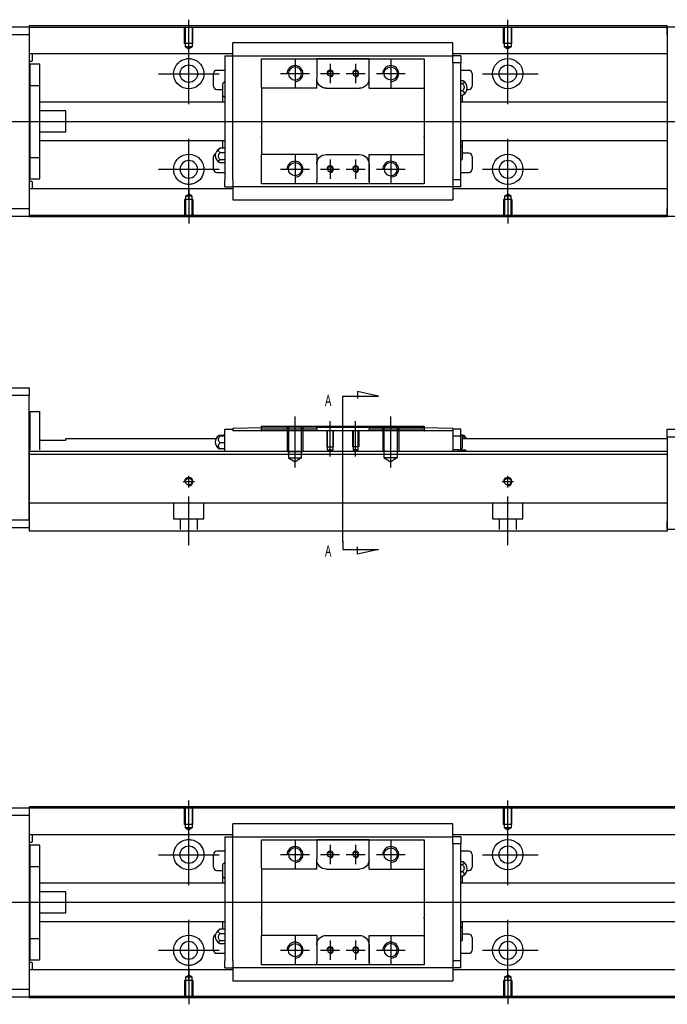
# Model space of a CAD drawing. Header units: millimetres. Extents: x -227 to 3135, y -1502 to 860.
# Tile 10 of 14: x -61 to 142, y -619 to -310. Entities that reach past the tile are written whole.
import ezdxf
from ezdxf.lldxf.tags import DXFTag

# ---------------------------------------------------------------- set-up
doc = ezdxf.new("R2010")
doc.units = ezdxf.units.MM
doc.layers.get('0').update_dxf_attribs({"linetype": 'CONTINUOUS'})
doc.layers.add('2', color=7, linetype='CONTINUOUS', true_color=0xffffff)
doc.styles.add('CHN', font='msjhbd.ttf')
tags = doc.linetypes.add('DASHED', pattern=[25.72, 12.86, -12.86]).pattern_tags.tags
tags[6:7] = [DXFTag(74, 4), DXFTag(75, 0), DXFTag(340, '0'), DXFTag(46, 0.0), DXFTag(50, 0.0), DXFTag(44, 0.0), DXFTag(45, 0.0)]
tags[4:5] = [DXFTag(74, 4), DXFTag(75, 0), DXFTag(340, '0'), DXFTag(46, 0.0), DXFTag(50, 0.0), DXFTag(44, 0.0), DXFTag(45, 0.0)]

msp = doc.modelspace()

# ---------------------------------------------------------------- linework, layer by layer
at = {"linetype": 'Continuous'}
for p, q in [((24.28, -311.78), (-57.86, -311.78)), ((-57.86, -311.78), (-57.86, -312.08)), ((142.14, -311.78), (24.28, -311.78)), ((142.14, -311.78), (142.14, -312.08)), ((-116.86, -312.08), (-57.86, -312.08)), ((-57.86, -314.58), (-116.86, -314.58)), ((-57.86, -312.08), (-57.86, -314.58)), ((24.15, -312.28), (-57.86, -312.28)), ((-57.86, -314.58), (-57.86, -369.08)), ((142.14, -312.28), (24.15, -312.28)), ((142.14, -314.58), (142.14, -312.08)), ((142.14, -312.08), (153.14, -312.08)), ((142.14, -314.58), (142.14, -369.08)), ((5.94, -317.3), (5.94, -317.17)), ((5.94, -317.17), (5.94, -317.17)), ((74.94, -317.17), (5.94, -317.17)), ((5.94, -320.88), (5.94, -317.3)), ((74.94, -317.17), (74.94, -317.12)), ((74.94, -317.3), (74.94, -317.17)), ((74.94, -320.88), (74.94, -317.3)), ((5.94, -320.61), (-57.86, -320.61)), ((-56.86, -322.69), (-56.86, -320.61)), ((3.44, -321.21), (3.44, -323.41)), ((3.44, -321.21), (5.94, -321.21)), ((5.94, -321.21), (5.94, -320.88)), ((5.94, -322.21), (5.94, -321.21)), ((5.94, -321.21), (74.94, -321.21)), ((142.14, -320.61), (74.94, -320.61)), ((74.94, -321.21), (74.94, -320.88)), ((77.44, -321.21), (74.94, -321.21)), ((74.94, -322.21), (74.94, -321.21)), ((77.44, -321.21), (77.44, -323.41)), ((-57.86, -322.89), (-57.06, -322.89)), ((-54.56, -323.83), (-57.56, -323.83)), ((-54.56, -323.83), (-57.56, -323.83)), ((-57.56, -330.52), (-57.56, -323.83)), ((-57.56, -330.52), (-57.56, -323.83)), ((-54.56, -330.52), (-54.56, -323.83)), ((-54.56, -330.52), (-54.56, -323.83)), ((3.44, -323.41), (3.44, -360.15)), ((5.94, -323.41), (5.94, -322.21)), ((5.94, -323.89), (5.94, -323.41)), ((5.94, -323.89), (5.94, -323.45)), ((5.94, -359.67), (5.94, -323.89)), ((14.94, -323.21), (14.94, -322.21)), ((14.94, -331.08), (14.94, -323.21)), ((32.24, -322.21), (32.24, -322.91)), ((48.64, -322.21), (32.24, -322.21)), ((32.24, -322.91), (32.24, -328.38)), ((32.33, -322.21), (48.55, -322.21)), ((48.64, -322.91), (48.64, -322.21)), ((48.64, -331.38), (48.64, -322.91)), ((48.64, -328.38), (48.64, -322.91)), ((65.94, -322.21), (65.94, -323.21)), ((65.94, -323.21), (65.94, -331.08)), ((74.94, -323.41), (74.94, -322.21)), ((77.44, -323.41), (74.94, -323.41)), ((74.94, -323.41), (74.94, -323.89)), ((74.94, -323.45), (74.94, -323.89)), ((74.94, -323.89), (74.94, -359.67)), ((77.44, -360.15), (77.44, -323.41)), ((-0.06, -330.78), (-0.06, -326.78)), ((3.44, -325.78), (0.94, -325.78)), ((79.94, -325.78), (77.44, -325.78)), ((80.94, -326.78), (80.94, -330.78)), ((-57.56, -353.14), (-57.56, -330.52)), ((-57.56, -330.52), (-54.56, -330.52)), ((-57.56, -353.14), (-57.56, -330.52)), ((-54.56, -353.14), (-54.56, -330.52)), ((-54.56, -353.14), (-54.56, -330.52)), ((2.79, -333.7), (2.79, -329.85)), ((32.24, -331.38), (32.24, -328.38)), ((77.44, -328.98), (77.9, -328.98)), ((77.44, -329.93), (77.9, -329.93)), ((-57.56, -331.08), (-57.86, -331.08)), ((-57.56, -331.08), (-57.86, -331.08)), ((0.94, -331.78), (2.79, -331.78)), ((14.94, -331.08), (14.94, -336.78)), ((35.24, -331.38), (45.64, -331.38)), ((48.64, -331.38), (65.94, -331.38)), ((65.94, -331.08), (65.94, -336.78)), ((77.9, -332.22), (77.44, -332.22)), ((77.44, -333.58), (77.9, -333.58)), ((77.79, -333.58), (77.79, -335.78)), ((79.39, -331.78), (79.94, -331.78)), ((3.44, -335.78), (-54.56, -335.78)), ((2.79, -335.78), (2.79, -333.7)), ((142.14, -335.78), (77.44, -335.78)), ((-46.36, -338.46), (-54.56, -338.46)), ((-46.36, -345.1), (-46.36, -338.46)), ((14.94, -336.78), (14.94, -337.08)), ((14.94, -337.08), (14.94, -346.48)), ((65.94, -336.78), (65.94, -337.08)), ((65.94, -337.08), (65.94, -346.48)), ((-54.56, -345.1), (-46.36, -345.1)), ((-54.56, -347.78), (3.44, -347.78)), ((2.79, -350.21), (2.79, -347.78)), ((14.94, -346.78), (14.94, -346.48)), ((14.94, -346.78), (14.94, -352.18)), ((65.94, -346.78), (65.94, -346.48)), ((65.94, -346.78), (65.94, -352.18)), ((77.44, -347.78), (142.14, -347.78)), ((77.79, -347.78), (77.79, -349.86)), ((3.44, -350.21), (1.98, -350.21)), ((1.98, -351.56), (3.44, -351.56)), ((14.94, -352.48), (14.94, -352.18)), ((32.24, -352.18), (14.94, -352.18)), ((32.24, -352.18), (32.24, -355.18)), ((35.24, -352.18), (45.64, -352.18)), ((48.64, -360.65), (48.64, -352.18)), ((65.94, -352.18), (65.94, -360.35)), ((77.79, -349.86), (77.79, -353.71)), ((79.94, -351.78), (77.79, -351.78)), ((-57.86, -352.58), (-57.56, -352.58)), ((-57.86, -352.58), (-57.56, -352.58)), ((-57.56, -353.14), (-54.56, -353.14)), ((-57.56, -359.83), (-57.56, -353.14)), ((-57.56, -359.83), (-57.56, -353.14)), ((-54.56, -359.83), (-54.56, -353.14)), ((-54.56, -359.83), (-54.56, -353.14)), ((-0.06, -356.78), (-0.06, -352.78)), ((3.44, -353.86), (1.98, -353.86)), ((3.44, -354.8), (1.98, -354.8)), ((14.94, -360.35), (14.94, -352.48)), ((32.24, -355.18), (32.24, -360.65)), ((48.64, -355.18), (48.64, -360.65)), ((80.94, -352.78), (80.94, -356.78)), ((0.94, -357.78), (3.44, -357.78)), ((77.44, -357.78), (79.94, -357.78)), ((-57.06, -360.67), (-57.86, -360.67)), ((-57.56, -359.83), (-54.56, -359.83)), ((-57.56, -359.83), (-54.56, -359.83)), ((-56.86, -362.96), (-56.86, -360.87)), ((3.44, -362.35), (3.44, -360.15)), ((5.94, -360.11), (5.94, -359.67)), ((5.94, -360.15), (5.94, -359.67)), ((5.94, -360.15), (5.94, -361.35)), ((5.94, -361.35), (5.94, -362.35)), ((14.94, -361.35), (14.94, -360.35)), ((32.24, -361.35), (32.24, -360.65)), ((48.64, -361.35), (32.24, -361.35)), ((48.55, -361.35), (32.33, -361.35)), ((48.64, -360.65), (48.64, -361.35)), ((65.94, -361.35), (57.29, -361.35)), ((65.94, -360.35), (65.94, -361.35)), ((74.94, -359.67), (74.94, -360.15)), ((74.94, -359.67), (74.94, -360.11)), ((74.94, -360.15), (74.94, -361.35)), ((77.44, -360.15), (74.94, -360.15)), ((74.94, -361.35), (74.94, -362.35)), ((77.44, -362.35), (77.44, -360.15)), ((5.94, -362.96), (-57.86, -362.96)), ((3.44, -362.35), (5.94, -362.35)), ((74.94, -362.35), (5.94, -362.35)), ((5.94, -362.35), (5.94, -366.26)), ((74.94, -362.35), (74.94, -362.68)), ((77.44, -362.35), (74.94, -362.35)), ((74.94, -362.68), (74.94, -366.26)), ((142.14, -362.96), (74.94, -362.96)), ((5.94, -366.26), (5.94, -366.39)), ((5.94, -366.39), (5.94, -366.44)), ((5.94, -366.39), (74.94, -366.39)), ((74.94, -366.26), (74.94, -366.39)), ((74.94, -366.39), (74.94, -366.44)), ((-116.86, -369.08), (-57.86, -369.08)), ((-57.86, -369.08), (-57.86, -371.58)), ((142.14, -371.58), (142.14, -369.08)), ((-57.86, -371.58), (-116.86, -371.58)), ((9.02, -371.28), (-57.86, -371.28)), ((-57.86, -371.58), (-57.86, -371.78)), ((8.9, -371.78), (-57.86, -371.78)), ((142.14, -371.78), (8.9, -371.78)), ((142.14, -371.28), (9.02, -371.28)), ((142.14, -371.58), (142.14, -371.78)), ((153.14, -371.58), (142.14, -371.58)), ((-116.86, -557.12), (-57.86, -557.12)), ((24.28, -556.82), (-57.86, -556.82)), ((-57.86, -556.82), (-57.86, -557.12)), ((-57.86, -557.12), (-57.86, -559.62)), ((24.15, -557.32), (-57.86, -557.32)), ((242.14, -557.32), (24.15, -557.32)), ((242.14, -556.82), (24.28, -556.82)), ((-57.86, -559.62), (-116.86, -559.62)), ((-57.86, -559.62), (-57.86, -614.12)), ((5.94, -562.34), (5.94, -562.21)), ((5.94, -562.21), (5.94, -562.21)), ((74.94, -562.21), (5.94, -562.21)), ((74.94, -562.21), (74.94, -562.16)), ((74.94, -562.34), (74.94, -562.21)), ((5.94, -565.92), (5.94, -562.34)), ((74.94, -565.92), (74.94, -562.34)), ((5.94, -565.65), (-57.86, -565.65)), ((-57.86, -567.93), (-57.06, -567.93)), ((-56.86, -567.73), (-56.86, -565.65)), ((3.44, -566.24), (3.44, -568.44)), ((3.44, -566.24), (5.94, -566.24)), ((3.44, -568.44), (3.44, -605.19)), ((5.94, -566.24), (5.94, -565.92)), ((5.94, -567.24), (5.94, -566.24)), ((5.94, -566.24), (74.94, -566.24)), ((5.94, -568.44), (5.94, -567.24)), ((5.94, -568.92), (5.94, -568.44)), ((14.94, -568.24), (14.94, -567.24)), ((14.94, -576.12), (14.94, -568.24)), ((32.24, -567.24), (32.24, -567.94)), ((48.64, -567.24), (32.24, -567.24)), ((32.24, -567.94), (32.24, -573.42)), ((32.33, -567.24), (48.55, -567.24)), ((48.64, -567.94), (48.64, -567.24)), ((48.64, -576.42), (48.64, -567.94)), ((48.64, -573.42), (48.64, -567.94)), ((65.94, -567.24), (65.94, -568.24)), ((65.94, -568.24), (65.94, -576.12)), ((242.14, -565.65), (74.94, -565.65)), ((74.94, -566.24), (74.94, -565.92)), ((77.44, -566.24), (74.94, -566.24)), ((74.94, -567.24), (74.94, -566.24)), ((74.94, -568.44), (74.94, -567.24)), ((77.44, -568.44), (74.94, -568.44)), ((74.94, -568.44), (74.94, -568.92)), ((77.44, -566.24), (77.44, -568.44)), ((77.44, -605.19), (77.44, -568.44)), ((-54.56, -568.87), (-57.56, -568.87)), ((-54.56, -568.87), (-57.56, -568.87)), ((-57.56, -575.55), (-57.56, -568.87)), ((-57.56, -575.55), (-57.56, -568.87)), ((-54.56, -575.55), (-54.56, -568.87)), ((-54.56, -575.55), (-54.56, -568.87)), ((3.44, -570.82), (0.94, -570.82)), ((5.94, -568.92), (5.94, -568.49)), ((5.94, -604.71), (5.94, -568.92)), ((74.94, -568.49), (74.94, -568.92)), ((74.94, -568.92), (74.94, -604.71)), ((79.94, -570.82), (77.44, -570.82)), ((-0.06, -575.82), (-0.06, -571.82)), ((32.24, -576.42), (32.24, -573.42)), ((77.44, -574.02), (77.9, -574.02)), ((80.94, -571.82), (80.94, -575.82)), ((-57.56, -576.12), (-57.86, -576.12)), ((-57.56, -576.12), (-57.86, -576.12)), ((-57.56, -598.18), (-57.56, -575.55)), ((-57.56, -575.55), (-54.56, -575.55)), ((-57.56, -598.18), (-57.56, -575.55)), ((-54.56, -598.18), (-54.56, -575.55)), ((-54.56, -598.18), (-54.56, -575.55)), ((0.94, -576.82), (2.79, -576.82)), ((2.79, -578.74), (2.79, -574.89)), ((14.94, -576.12), (14.94, -581.82)), ((35.24, -576.42), (45.64, -576.42)), ((48.64, -576.42), (65.94, -576.42)), ((65.94, -576.12), (65.94, -581.82)), ((77.44, -574.96), (77.9, -574.96)), ((77.9, -577.26), (77.44, -577.26)), ((79.39, -576.82), (79.94, -576.82)), ((2.79, -580.82), (2.79, -578.74)), ((77.44, -578.61), (77.9, -578.61)), ((77.79, -578.61), (77.79, -580.82)), ((3.44, -580.82), (-54.56, -580.82)), ((-46.36, -583.5), (-54.56, -583.5)), ((-46.36, -590.13), (-46.36, -583.5)), ((14.94, -581.82), (14.94, -582.12)), ((14.94, -582.12), (14.94, -591.52)), ((65.94, -581.82), (65.94, -582.12)), ((65.94, -582.12), (65.94, -591.52)), ((242.14, -580.82), (77.44, -580.82)), ((-54.56, -590.13), (-46.36, -590.13)), ((-54.56, -592.82), (3.44, -592.82)), ((2.79, -595.24), (2.79, -592.82)), ((14.94, -591.82), (14.94, -591.52)), ((14.94, -591.82), (14.94, -597.22)), ((65.94, -591.82), (65.94, -591.52)), ((65.94, -591.82), (65.94, -597.22)), ((77.44, -592.82), (242.14, -592.82)), ((77.79, -592.82), (77.79, -594.9)), ((3.44, -595.25), (1.98, -595.25)), ((77.79, -594.9), (77.79, -598.75)), ((-57.86, -597.62), (-57.56, -597.62)), ((-57.86, -597.62), (-57.56, -597.62)), ((-57.56, -598.18), (-54.56, -598.18)), ((-57.56, -604.87), (-57.56, -598.18)), ((-57.56, -604.87), (-57.56, -598.18)), ((-54.56, -604.87), (-54.56, -598.18)), ((-54.56, -604.87), (-54.56, -598.18)), ((-0.06, -601.82), (-0.06, -597.82)), ((1.98, -596.6), (3.44, -596.6)), ((3.44, -598.9), (1.98, -598.9)), ((14.94, -597.52), (14.94, -597.22)), ((32.24, -597.22), (14.94, -597.22)), ((14.94, -605.39), (14.94, -597.52)), ((32.24, -597.22), (32.24, -600.22)), ((35.24, -597.22), (45.64, -597.22)), ((48.64, -605.69), (48.64, -597.22)), ((65.94, -597.22), (65.94, -605.39)), ((79.94, -596.82), (77.79, -596.82)), ((80.94, -597.82), (80.94, -601.82)), ((3.44, -599.84), (1.98, -599.84)), ((32.24, -600.22), (32.24, -605.69)), ((48.64, -600.22), (48.64, -605.69)), ((-57.56, -604.87), (-54.56, -604.87)), ((-57.56, -604.87), (-54.56, -604.87)), ((0.94, -602.82), (3.44, -602.82)), ((3.44, -607.39), (3.44, -605.19)), ((5.94, -605.15), (5.94, -604.71)), ((5.94, -605.19), (5.94, -604.71)), ((5.94, -605.19), (5.94, -606.39)), ((14.94, -606.39), (14.94, -605.39)), ((65.94, -605.39), (65.94, -606.39)), ((74.94, -604.71), (74.94, -605.19)), ((74.94, -604.71), (74.94, -605.15)), ((74.94, -605.19), (74.94, -606.39)), ((77.44, -605.19), (74.94, -605.19)), ((77.44, -602.82), (79.94, -602.82)), ((77.44, -607.39), (77.44, -605.19)), ((-57.06, -605.71), (-57.86, -605.71)), ((5.94, -607.99), (-57.86, -607.99)), ((-56.86, -607.99), (-56.86, -605.91)), ((3.44, -607.39), (5.94, -607.39)), ((5.94, -606.39), (5.94, -607.39)), ((74.94, -607.39), (5.94, -607.39)), ((5.94, -607.39), (5.94, -611.3)), ((32.24, -606.39), (32.24, -605.69)), ((48.64, -606.39), (32.24, -606.39)), ((48.55, -606.39), (32.33, -606.39)), ((48.64, -605.69), (48.64, -606.39)), ((65.94, -606.39), (57.29, -606.39)), ((74.94, -606.39), (74.94, -607.39)), ((74.94, -607.39), (74.94, -607.72)), ((77.44, -607.39), (74.94, -607.39)), ((74.94, -607.72), (74.94, -611.3)), ((242.14, -607.99), (74.94, -607.99)), ((5.94, -611.3), (5.94, -611.43)), ((5.94, -611.43), (5.94, -611.47)), ((5.94, -611.43), (74.94, -611.43)), ((74.94, -611.3), (74.94, -611.43)), ((74.94, -611.43), (74.94, -611.47)), ((-116.86, -614.12), (-57.86, -614.12)), ((-57.86, -614.12), (-57.86, -616.62)), ((-57.86, -616.62), (-116.86, -616.62)), ((9.02, -616.32), (-57.86, -616.32)), ((-57.86, -616.62), (-57.86, -616.82)), ((8.9, -616.82), (-57.86, -616.82)), ((242.14, -616.82), (8.9, -616.82)), ((242.14, -616.32), (9.02, -616.32))]:
    msp.add_line(p, q, dxfattribs=at)
for p, q in [((-7.86, -321), (-7.86, -309.88)), ((92.14, -319), (92.14, -309.88)), ((-7.86, -336.36), (-7.86, -317.31)), ((92.14, -336.36), (92.14, -317.31)), ((25.44, -322.28), (25.44, -331.28)), ((36.44, -323.78), (36.44, -329.78)), ((44.44, -323.78), (44.44, -329.78)), ((55.44, -322.28), (55.44, -331.28)), ((-17.38, -326.83), (1.67, -326.83)), ((20.94, -326.78), (29.94, -326.78)), ((33.44, -326.78), (39.44, -326.78)), ((41.44, -326.78), (47.44, -326.78)), ((50.94, -326.78), (59.94, -326.78)), ((84.19, -326.83), (101.67, -326.83)), ((-121.86, -341.78), (16.57, -341.78)), ((16.57, -341.78), (158.14, -341.78)), ((-7.86, -366.36), (-7.86, -347.31)), ((92.14, -366.36), (92.14, -347.31)), ((25.44, -352.28), (25.44, -361.28)), ((36.44, -353.78), (36.44, -359.78)), ((44.44, -353.78), (44.44, -359.78)), ((55.44, -352.28), (55.44, -361.28)), ((-17.38, -356.83), (1.67, -356.83)), ((20.94, -356.78), (29.94, -356.78)), ((33.44, -356.78), (39.44, -356.78)), ((41.44, -356.78), (47.44, -356.78)), ((50.94, -356.78), (59.94, -356.78)), ((84.19, -356.83), (101.67, -356.83)), ((-7.86, -362.66), (-7.86, -373.78)), ((92.14, -364.66), (92.14, -373.78)), ((-7.86, -566.04), (-7.86, -554.92)), ((92.14, -564.04), (92.14, -554.92)), ((-7.86, -581.39), (-7.86, -562.34)), ((92.14, -581.39), (92.14, -562.34)), ((25.44, -567.32), (25.44, -576.32)), ((55.44, -567.32), (55.44, -576.32)), ((36.44, -568.82), (36.44, -574.82)), ((44.44, -568.82), (44.44, -574.82)), ((-17.38, -571.87), (1.67, -571.87)), ((20.94, -571.82), (29.94, -571.82)), ((33.44, -571.82), (39.44, -571.82)), ((41.44, -571.82), (47.44, -571.82)), ((50.94, -571.82), (59.94, -571.82)), ((84.19, -571.87), (101.67, -571.87)), ((-121.86, -586.82), (16.57, -586.82)), ((16.57, -586.82), (258.14, -586.82)), ((-7.86, -611.39), (-7.86, -592.34)), ((92.14, -611.39), (92.14, -592.34)), ((25.44, -597.32), (25.44, -606.32)), ((36.44, -598.82), (36.44, -604.82)), ((44.44, -598.82), (44.44, -604.82)), ((55.44, -597.32), (55.44, -606.32)), ((-17.38, -601.87), (1.67, -601.87)), ((20.94, -601.82), (29.94, -601.82)), ((33.44, -601.82), (39.44, -601.82)), ((41.44, -601.82), (47.44, -601.82)), ((50.94, -601.82), (59.94, -601.82)), ((84.19, -601.87), (101.67, -601.87)), ((-7.86, -607.7), (-7.86, -618.82)), ((92.14, -609.7), (92.14, -618.82))]:
    msp.add_line(p, q)
at = {"linetype": 'DASHED'}
for p, q in [((-57.86, -312.08), (-57.86, -312.28)), ((-57.86, -312.28), (-57.86, -313.28)), ((-57.86, -313.28), (-57.86, -319.61)), ((142.14, -312.08), (142.14, -312.28)), ((142.14, -312.28), (142.14, -313.28)), ((142.14, -313.28), (142.14, -319.61)), ((-57.86, -319.61), (-57.86, -320.61)), ((-57.86, -320.61), (-57.86, -322.15)), ((142.14, -319.61), (142.14, -320.61)), ((142.14, -320.61), (142.14, -322.15)), ((-57.86, -322.15), (-57.86, -325.71)), ((5.94, -321.31), (5.94, -321.31)), ((74.94, -321.31), (74.94, -321.31)), ((142.14, -322.15), (142.14, -325.71)), ((-57.86, -325.71), (-57.86, -327.63)), ((142.14, -325.71), (142.14, -327.63)), ((-57.86, -327.63), (-57.86, -355.94)), ((142.14, -327.63), (142.14, -331.33)), ((142.14, -352.33), (142.14, -355.94)), ((-57.86, -355.94), (-57.86, -357.85)), ((-57.86, -357.85), (-57.86, -361.41)), ((142.14, -355.94), (142.14, -357.85)), ((142.14, -357.85), (142.14, -361.41)), ((-57.86, -361.41), (-57.86, -362.96)), ((142.14, -361.41), (142.14, -362.96)), ((-57.86, -362.96), (-57.86, -363.96)), ((-57.86, -363.96), (-57.86, -370.28)), ((74.94, -362.25), (74.94, -362.25)), ((142.14, -362.96), (142.14, -363.96)), ((142.14, -363.96), (142.14, -370.28)), ((-57.86, -370.28), (-57.86, -371.28)), ((142.14, -370.28), (142.14, -371.28)), ((-57.86, -371.28), (-57.86, -371.58)), ((142.14, -371.28), (142.14, -371.58)), ((-57.86, -557.12), (-57.86, -557.32)), ((-57.86, -557.32), (-57.86, -558.32)), ((-57.86, -558.32), (-57.86, -564.65)), ((-57.86, -564.65), (-57.86, -565.65)), ((-57.86, -565.65), (-57.86, -567.19)), ((-57.86, -567.19), (-57.86, -570.75)), ((5.94, -566.34), (5.94, -566.34)), ((74.94, -566.34), (74.94, -566.34)), ((-57.86, -570.75), (-57.86, -572.67)), ((-57.86, -572.67), (-57.86, -600.97)), ((-57.86, -600.97), (-57.86, -602.89)), ((-57.86, -602.89), (-57.86, -606.45)), ((-57.86, -606.45), (-57.86, -607.99)), ((-57.86, -607.99), (-57.86, -608.99)), ((74.94, -607.29), (74.94, -607.29)), ((-57.86, -608.99), (-57.86, -615.32)), ((-57.86, -615.32), (-57.86, -616.32)), ((-57.86, -616.32), (-57.86, -616.62))]:
    msp.add_line(p, q, dxfattribs=at)
at = {"linetype": 'DASHED', "ltscale": 0.1}
for p, q in [((-9.16, -317.38), (-9.16, -312.38)), ((-8.93, -318.38), (-8.93, -312.38)), ((-6.78, -312.38), (-6.78, -318.38)), ((-6.56, -317.38), (-6.56, -312.38)), ((90.84, -317.38), (90.84, -312.38)), ((91.07, -318.38), (91.07, -312.38)), ((93.22, -312.38), (93.22, -318.38)), ((93.44, -317.38), (93.44, -312.38)), ((-6.56, -317.38), (-9.16, -317.38)), ((93.44, -317.38), (90.84, -317.38)), ((-6.78, -318.38), (-8.93, -318.38)), ((-8.93, -318.38), (-7.86, -319)), ((-6.78, -318.38), (-7.86, -319)), ((93.22, -318.38), (91.07, -318.38)), ((91.07, -318.38), (92.14, -319)), ((93.22, -318.38), (92.14, -319)), ((-6.56, -366.28), (-9.16, -366.28)), ((-9.16, -366.28), (-9.16, -371.28)), ((-8.93, -365.28), (-7.86, -364.66)), ((-8.93, -365.28), (-8.93, -371.28)), ((-6.78, -365.28), (-8.93, -365.28)), ((-6.78, -365.28), (-7.86, -364.66)), ((-6.78, -371.28), (-6.78, -365.28)), ((-6.56, -366.28), (-6.56, -371.28)), ((93.44, -366.28), (90.84, -366.28)), ((90.84, -366.28), (90.84, -371.28)), ((91.07, -365.28), (92.14, -364.66)), ((91.07, -365.28), (91.07, -371.28)), ((93.22, -365.28), (91.07, -365.28)), ((93.22, -365.28), (92.14, -364.66)), ((93.22, -371.28), (93.22, -365.28)), ((93.44, -366.28), (93.44, -371.28)), ((-9.16, -562.42), (-9.16, -557.42)), ((-8.93, -563.42), (-8.93, -557.42)), ((-6.78, -557.42), (-6.78, -563.42)), ((-6.56, -562.42), (-6.56, -557.42)), ((90.84, -562.42), (90.84, -557.42)), ((91.07, -563.42), (91.07, -557.42)), ((93.22, -557.42), (93.22, -563.42)), ((93.44, -562.42), (93.44, -557.42)), ((-6.56, -562.42), (-9.16, -562.42)), ((-6.78, -563.42), (-8.93, -563.42)), ((-8.93, -563.42), (-7.86, -564.04)), ((-6.78, -563.42), (-7.86, -564.04)), ((93.44, -562.42), (90.84, -562.42)), ((93.22, -563.42), (91.07, -563.42)), ((91.07, -563.42), (92.14, -564.04)), ((93.22, -563.42), (92.14, -564.04)), ((-6.56, -611.32), (-9.16, -611.32)), ((-9.16, -611.32), (-9.16, -616.32)), ((-8.93, -610.32), (-7.86, -609.7)), ((-8.93, -610.32), (-8.93, -616.32)), ((-6.78, -610.32), (-8.93, -610.32)), ((-6.78, -610.32), (-7.86, -609.7)), ((-6.78, -616.32), (-6.78, -610.32)), ((-6.56, -611.32), (-6.56, -616.32)), ((93.44, -611.32), (90.84, -611.32)), ((90.84, -611.32), (90.84, -616.32)), ((91.07, -610.32), (92.14, -609.7)), ((91.07, -610.32), (91.07, -616.32)), ((93.22, -610.32), (91.07, -610.32)), ((93.22, -610.32), (92.14, -609.7)), ((93.22, -616.32), (93.22, -610.32)), ((93.44, -611.32), (93.44, -616.32))]:
    msp.add_line(p, q, dxfattribs=at)
at = {"linetype": 'Continuous'}
for centre, radius in [((-7.86, -326.83), 2.75), ((92.14, -326.83), 4.75), ((92.14, -326.83), 2.75), ((36.44, -326.78), 0.825), ((55.44, -326.78), 2.07), ((92.14, -356.83), 4.75), ((25.44, -356.78), 2.07), ((92.14, -571.87), 4.75), ((-7.86, -571.87), 2.75), ((36.44, -571.82), 0.825), ((55.44, -571.82), 2.07), ((92.14, -571.87), 2.75), ((92.14, -601.87), 4.75), ((25.44, -601.82), 2.07)]:
    msp.add_circle(centre, radius, dxfattribs=at)
at = {"linetype": 'Continuous', "extrusion": (0, 0, -1)}
for centre, radius in [((-25.44, -326.78), 2.07), ((-44.44, -326.78), 0.825), ((7.86, -356.83), 2.75), ((-55.44, -356.78), 2.07), ((-92.14, -356.83), 2.75), ((-36.44, -356.78), 0.825), ((-44.44, -356.78), 0.825), ((-25.44, -571.82), 2.07), ((-44.44, -571.82), 0.825), ((7.86, -601.87), 2.75), ((-92.14, -601.87), 2.75), ((-36.44, -601.82), 0.825), ((-44.44, -601.82), 0.825), ((-55.44, -601.82), 2.07)]:
    msp.add_circle(centre, radius, dxfattribs=at)
at = {"linetype": 'Continuous'}
for centre, radius, start, end in [((-57.06, -322.69), 0.2, 270, 0), ((0.94, -326.78), 1, 90, 180), ((79.94, -326.78), 1, 0, 90), ((4.93, -331.73), 2.85, 121.5132, 138.6569), ((76.94, -331.28), 2.5, 0, 61.7734), ((0.94, -330.78), 1, 180, 270), ((76.94, -331.28), 2.5, 298.2701, 0), ((79.94, -330.78), 1, 270, 0), ((4.93, -331.82), 2.85, 221.3431, 238.4868), ((0.94, -352.78), 1, 114.7486, 180), ((2.94, -352.5), 2.5, 118.2701, 180), ((75.65, -351.74), 2.85, 41.3431, 51.1006), ((79.94, -352.78), 1, 0, 90), ((2.94, -352.5), 2.5, 180, 241.7734), ((75.65, -351.83), 2.85, 308.8994, 318.6569), ((0.94, -356.78), 1, 180, 270), ((79.94, -356.78), 1, 270, 0), ((-57.06, -360.87), 0.2, 0, 90), ((-57.06, -567.73), 0.2, 270, 0), ((0.94, -571.82), 1, 90, 180), ((79.94, -571.82), 1, 0, 90), ((4.93, -576.77), 2.85, 121.5132, 138.6569), ((76.94, -576.32), 2.5, 0, 61.7734), ((0.94, -575.82), 1, 180, 270), ((76.94, -576.32), 2.5, 298.2701, 0), ((79.94, -575.82), 1, 270, 0), ((4.93, -576.85), 2.85, 221.3431, 238.4868), ((2.94, -597.54), 2.5, 118.2701, 180), ((75.65, -596.78), 2.85, 41.3431, 51.1006), ((0.94, -597.82), 1, 114.7486, 180), ((2.94, -597.54), 2.5, 180, 241.7734), ((75.65, -596.87), 2.85, 308.8994, 318.6569), ((79.94, -597.82), 1, 0, 90), ((0.94, -601.82), 1, 180, 270), ((79.94, -601.82), 1, 270, 0), ((-57.06, -605.91), 0.2, 0, 90)]:
    msp.add_arc(centre, radius, start, end, dxfattribs=at)
at = {"linetype": 'Continuous', "extrusion": (0, 0, -1)}
for centre, radius, start, end in [((7.86, -326.83), 4.75, 13.6191, 80.1049), ((7.86, -326.83), 4.75, 99.8951, 166.3809), ((7.86, -326.83), 4.75, 189.6765, 350.3235), ((-35.24, -328.38), 3, 270, 359.96), ((-45.64, -328.38), 3, 180, 270), ((7.86, -356.83), 4.75, 10.8558, 169.1442), ((-35.24, -355.18), 3, 0, 90), ((-45.64, -355.18), 3, 90, 180), ((7.86, -356.83), 4.75, 285.2319, 347.572), ((7.86, -356.83), 4.75, 192.428, 254.7681), ((7.86, -571.87), 4.75, 13.6191, 80.1049), ((7.86, -571.87), 4.75, 99.8951, 166.3809), ((7.86, -571.87), 4.75, 189.6765, 350.3235), ((-35.24, -573.42), 3, 270, 359.96), ((-45.64, -573.42), 3, 180, 270), ((7.86, -601.87), 4.75, 10.8558, 169.1442), ((-35.24, -600.22), 3, 0, 90), ((-45.64, -600.22), 3, 90, 180), ((7.86, -601.87), 4.75, 285.2319, 347.572), ((7.86, -601.87), 4.75, 192.428, 254.7681)]:
    msp.add_arc(centre, radius, start, end, dxfattribs=at)
for centre, radius in [((25.44, -326.78), 2.5), ((55.44, -326.78), 2.5), ((36.44, -326.78), 1), ((44.44, -326.78), 1), ((25.44, -356.78), 2.5), ((55.44, -356.78), 2.5), ((36.44, -356.78), 1), ((44.44, -356.78), 1), ((25.44, -571.82), 2.5), ((36.44, -571.82), 1), ((44.44, -571.82), 1), ((55.44, -571.82), 2.5), ((25.44, -601.82), 2.5), ((55.44, -601.82), 2.5), ((36.44, -601.82), 1), ((44.44, -601.82), 1)]:
    msp.add_arc(centre, radius, 270, 180)
at = {"linetype": 'Continuous'}
for points, knots in [([(-8.67, -322.15), (-8.26, -322.08), (-7.83, -322.06), (-7.29, -322.11), (-7.16, -322.13), (-7.04, -322.15)], [0, 0, 0, 0, 0.772987, 0.772987, 1, 1, 1, 1]), ([(77.9, -328.98), (78.03, -329.03), (78.14, -329.08), (78.31, -329.2), (78.37, -329.26), (78.44, -329.4), (78.45, -329.47), (78.4, -329.6), (78.35, -329.67), (78.2, -329.79), (78.1, -329.85), (77.95, -329.91), (77.92, -329.92), (77.9, -329.93)], [0, 0, 0, 0, 0.192078, 0.192078, 0.384156, 0.384156, 0.576234, 0.576234, 0.768312, 0.768312, 0.960389, 0.960389, 1, 1, 1, 1]), ([(77.9, -329.93), (78.03, -330.03), (78.14, -330.16), (78.31, -330.45), (78.37, -330.61), (78.44, -330.94), (78.45, -331.11), (78.4, -331.44), (78.35, -331.6), (78.2, -331.9), (78.1, -332.04), (77.95, -332.18), (77.92, -332.2), (77.9, -332.22)], [0, 0, 0, 0, 0.192078, 0.192078, 0.384156, 0.384156, 0.576234, 0.576234, 0.768312, 0.768312, 0.960389, 0.960389, 1, 1, 1, 1]), ([(77.9, -332.22), (78.03, -332.29), (78.14, -332.36), (78.31, -332.53), (78.37, -332.63), (78.44, -332.82), (78.45, -332.92), (78.4, -333.12), (78.35, -333.21), (78.2, -333.39), (78.1, -333.47), (77.95, -333.55), (77.92, -333.56), (77.9, -333.58)], [0, 0, 0, 0, 0.192078, 0.192078, 0.384156, 0.384156, 0.576234, 0.576234, 0.768312, 0.768312, 0.960389, 0.960389, 1, 1, 1, 1]), ([(1.98, -351.56), (1.85, -351.5), (1.74, -351.42), (1.57, -351.25), (1.5, -351.16), (1.44, -350.97), (1.43, -350.87), (1.48, -350.67), (1.53, -350.57), (1.68, -350.4), (1.78, -350.32), (1.93, -350.23), (1.95, -350.22), (1.98, -350.21)], [0, 0, 0, 0, 0.192078, 0.192078, 0.384156, 0.384156, 0.576234, 0.576234, 0.768312, 0.768312, 0.960389, 0.960389, 1, 1, 1, 1]), ([(1.98, -353.86), (1.85, -353.75), (1.74, -353.62), (1.57, -353.34), (1.5, -353.18), (1.44, -352.85), (1.43, -352.68), (1.48, -352.35), (1.53, -352.18), (1.68, -351.89), (1.78, -351.75), (1.93, -351.61), (1.95, -351.58), (1.98, -351.56)], [0, 0, 0, 0, 0.192078, 0.192078, 0.384156, 0.384156, 0.576234, 0.576234, 0.768312, 0.768312, 0.960389, 0.960389, 1, 1, 1, 1]), ([(1.98, -354.8), (1.85, -354.76), (1.74, -354.7), (1.57, -354.59), (1.5, -354.52), (1.44, -354.39), (1.43, -354.32), (1.48, -354.18), (1.53, -354.11), (1.68, -353.99), (1.78, -353.94), (1.93, -353.88), (1.95, -353.87), (1.98, -353.86)], [0, 0, 0, 0, 0.192078, 0.192078, 0.384156, 0.384156, 0.576234, 0.576234, 0.768312, 0.768312, 0.960389, 0.960389, 1, 1, 1, 1]), ([(-6.61, -361.41), (-7.01, -361.52), (-7.44, -361.58), (-8.28, -361.58), (-8.7, -361.52), (-9.11, -361.41)], [0, 0, 0, 0, 0.500461, 0.500461, 1, 1, 1, 1]), ([(-8.67, -567.19), (-8.26, -567.12), (-7.83, -567.1), (-7.29, -567.15), (-7.16, -567.17), (-7.04, -567.19)], [0, 0, 0, 0, 0.772987, 0.772987, 1, 1, 1, 1]), ([(77.9, -574.02), (78.03, -574.06), (78.14, -574.12), (78.31, -574.24), (78.37, -574.3), (78.44, -574.44), (78.45, -574.51), (78.4, -574.64), (78.35, -574.71), (78.2, -574.83), (78.1, -574.89), (77.95, -574.94), (77.92, -574.95), (77.9, -574.96)], [0, 0, 0, 0, 0.192078, 0.192078, 0.384156, 0.384156, 0.576234, 0.576234, 0.768312, 0.768312, 0.960389, 0.960389, 1, 1, 1, 1]), ([(77.9, -574.96), (78.03, -575.07), (78.14, -575.2), (78.31, -575.49), (78.37, -575.65), (78.44, -575.97), (78.45, -576.15), (78.4, -576.48), (78.35, -576.64), (78.2, -576.94), (78.1, -577.08), (77.95, -577.21), (77.92, -577.24), (77.9, -577.26)], [0, 0, 0, 0, 0.192078, 0.192078, 0.384156, 0.384156, 0.576234, 0.576234, 0.768312, 0.768312, 0.960389, 0.960389, 1, 1, 1, 1]), ([(77.9, -577.26), (78.03, -577.32), (78.14, -577.4), (78.31, -577.57), (78.37, -577.66), (78.44, -577.86), (78.45, -577.96), (78.4, -578.15), (78.35, -578.25), (78.2, -578.42), (78.1, -578.51), (77.95, -578.59), (77.92, -578.6), (77.9, -578.61)], [0, 0, 0, 0, 0.192078, 0.192078, 0.384156, 0.384156, 0.576234, 0.576234, 0.768312, 0.768312, 0.960389, 0.960389, 1, 1, 1, 1]), ([(1.98, -596.6), (1.85, -596.54), (1.74, -596.46), (1.57, -596.29), (1.5, -596.2), (1.44, -596), (1.43, -595.9), (1.48, -595.71), (1.53, -595.61), (1.68, -595.44), (1.78, -595.35), (1.93, -595.27), (1.95, -595.26), (1.98, -595.25)], [0, 0, 0, 0, 0.192078, 0.192078, 0.384156, 0.384156, 0.576234, 0.576234, 0.768312, 0.768312, 0.960389, 0.960389, 1, 1, 1, 1]), ([(1.98, -598.9), (1.85, -598.79), (1.74, -598.66), (1.57, -598.37), (1.5, -598.21), (1.44, -597.89), (1.43, -597.71), (1.48, -597.38), (1.53, -597.22), (1.68, -596.92), (1.78, -596.78), (1.93, -596.65), (1.95, -596.62), (1.98, -596.6)], [0, 0, 0, 0, 0.192078, 0.192078, 0.384156, 0.384156, 0.576234, 0.576234, 0.768312, 0.768312, 0.960389, 0.960389, 1, 1, 1, 1]), ([(1.98, -599.84), (1.85, -599.8), (1.74, -599.74), (1.57, -599.62), (1.5, -599.56), (1.44, -599.42), (1.43, -599.35), (1.48, -599.22), (1.53, -599.15), (1.68, -599.03), (1.78, -598.97), (1.93, -598.92), (1.95, -598.91), (1.98, -598.9)], [0, 0, 0, 0, 0.192078, 0.192078, 0.384156, 0.384156, 0.576234, 0.576234, 0.768312, 0.768312, 0.960389, 0.960389, 1, 1, 1, 1]), ([(-6.61, -606.45), (-7.01, -606.56), (-7.44, -606.62), (-8.28, -606.62), (-8.7, -606.56), (-9.11, -606.45)], [0, 0, 0, 0, 0.500461, 0.500461, 1, 1, 1, 1])]:
    msp.add_open_spline(points, degree=3, knots=knots, dxfattribs=at)
for points, degree in [([(14.94, -322.21), (32.24, -322.21)], 1), ([(48.64, -322.21), (65.94, -322.21)], 1), ([(-12.54, -327.63), (-12.65, -326.97), (-12.62, -326.31), (-12.47, -325.71)], 3), ([(-3.24, -325.71), (-3.1, -326.31), (-3.06, -326.98), (-3.18, -327.63)], 3), ([(32.24, -331.38), (14.94, -331.38)], 1), ([(77.9, -333.58), (77.98, -333.55), (78.06, -333.51), (78.13, -333.48)], 3), ([(1.98, -350.21), (1.9, -350.24), (1.82, -350.27), (1.75, -350.31)], 3), ([(48.64, -352.18), (65.94, -352.18)], 1), ([(-12.5, -357.85), (-12.63, -357.25), (-12.65, -356.58), (-12.52, -355.94)], 3), ([(-3.19, -355.94), (-3.07, -356.59), (-3.09, -357.26), (-3.22, -357.85)], 3), ([(32.24, -361.35), (14.94, -361.35)], 1), ([(65.94, -361.35), (48.64, -361.35)], 1), ([(14.94, -567.24), (32.24, -567.24)], 1), ([(48.64, -567.24), (65.94, -567.24)], 1), ([(-12.54, -572.67), (-12.65, -572.01), (-12.62, -571.34), (-12.47, -570.75)], 3), ([(-3.24, -570.75), (-3.1, -571.34), (-3.06, -572.01), (-3.18, -572.67)], 3), ([(32.24, -576.42), (14.94, -576.42)], 1), ([(77.9, -578.61), (77.98, -578.59), (78.06, -578.55), (78.13, -578.51)], 3), ([(1.98, -595.25), (1.9, -595.27), (1.82, -595.31), (1.75, -595.35)], 3), ([(48.64, -597.22), (65.94, -597.22)], 1), ([(-12.5, -602.89), (-12.63, -602.29), (-12.65, -601.62), (-12.52, -600.97)], 3), ([(-3.19, -600.97), (-3.07, -601.63), (-3.09, -602.29), (-3.22, -602.89)], 3), ([(32.24, -606.39), (14.94, -606.39)], 1), ([(65.94, -606.39), (48.64, -606.39)], 1)]:
    msp.add_open_spline(points, degree=degree, dxfattribs=at)
for points in [[(32.24, -328.38), (32.24, -328.38), (32.24, -328.38)], [(32.24, -573.42), (32.24, -573.42), (32.24, -573.42)]]:
    msp.add_rational_spline(points, [0.500000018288, 0.499999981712, 0.500000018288], degree=2, dxfattribs=at)
at = {"layer": '2', "linetype": 'Continuous'}
for p, q in [((-116.86, -425.34), (-57.86, -425.34)), ((-57.86, -425.34), (-57.86, -427.84)), ((-57.86, -427.84), (-116.86, -427.84)), ((-57.86, -466.84), (-57.86, -427.84)), ((-57.56, -432.84), (-54.56, -432.84)), ((-57.56, -444.8), (-57.56, -432.84)), ((-57.56, -432.84), (-54.56, -432.84)), ((-57.56, -444.8), (-57.56, -432.84)), ((-54.56, -444.8), (-54.56, -432.84)), ((-54.56, -444.8), (-54.56, -432.84)), ((-57.56, -436.09), (-57.86, -436.09)), ((-57.56, -436.09), (-57.86, -436.09)), ((3.44, -438.39), (5.94, -438.39)), ((3.44, -440.59), (3.44, -438.39)), ((5.94, -438.39), (5.94, -438.32)), ((5.94, -438.39), (5.94, -438.89)), ((14.94, -437.89), (6.14, -438.12)), ((14.94, -437.39), (31.94, -437.39)), ((14.94, -438.39), (14.94, -437.39)), ((14.94, -438.89), (14.94, -438.39)), ((32.24, -437.69), (31.94, -437.39)), ((31.94, -437.39), (48.94, -437.39)), ((32.24, -437.69), (35.24, -437.69)), ((32.24, -438.39), (32.24, -437.69)), ((32.24, -438.39), (32.24, -438.89)), ((35.24, -437.69), (45.64, -437.69)), ((45.64, -437.69), (48.64, -437.69)), ((48.94, -437.39), (48.64, -437.69)), ((48.64, -437.69), (48.64, -438.39)), ((48.64, -438.89), (48.64, -438.39)), ((48.94, -437.39), (65.94, -437.39)), ((65.94, -437.39), (65.94, -438.39)), ((74.75, -438.12), (65.94, -437.89)), ((65.94, -438.39), (65.94, -438.89)), ((74.94, -438.32), (74.94, -438.39)), ((74.94, -438.39), (74.94, -438.89)), ((77.44, -438.39), (74.94, -438.39)), ((77.44, -440.59), (77.44, -438.39)), ((142.14, -438.4), (153.14, -438.4)), ((142.14, -440.9), (142.14, -438.4)), ((0.65, -441.39), (-46.36, -441.39)), ((-46.36, -441.84), (-46.36, -441.39)), ((1.99, -440.28), (3.44, -440.28)), ((3.44, -440.52), (1.99, -440.52)), ((3.44, -443.89), (3.44, -440.59)), ((74.94, -438.89), (5.94, -438.89)), ((14.88, -438.89), (14.94, -438.89)), ((65.94, -438.89), (66, -438.89)), ((74.94, -438.89), (74.94, -445.35)), ((77.44, -440.59), (74.94, -440.59)), ((77.44, -443.89), (77.44, -440.59)), ((77.9, -440.28), (77.62, -440.28)), ((77.79, -440.47), (77.79, -442.39)), ((142.14, -441.39), (77.79, -441.39)), ((153.14, -440.9), (142.14, -440.9)), ((142.14, -440.9), (142.14, -467.39)), ((-54.56, -441.84), (-46.36, -441.84)), ((3.44, -442.63), (1.99, -442.63)), ((3.44, -444.5), (1.99, -444.5)), ((3.44, -445.35), (3.44, -443.89)), ((77.44, -444.89), (77.44, -443.89)), ((77.79, -442.39), (77.79, -444.32)), ((41.39, -445.35), (-57.86, -445.35)), ((142.14, -446.35), (-57.86, -446.35)), ((142.14, -445.35), (41.39, -445.35)), ((76.79, -444.89), (74.94, -444.89)), ((76.79, -444.89), (78.83, -444.89)), ((76.79, -444.89), (76.79, -445.35)), ((78.83, -444.89), (78.94, -444.89)), ((78.83, -444.89), (78.83, -445.35)), ((78.94, -445.35), (78.94, -444.89)), ((142.14, -446.35), (142.14, -461.05)), ((-57.86, -461), (-57.86, -467.8)), ((37.24, -461.55), (-57.86, -461.55)), ((142.14, -461.55), (37.24, -461.55)), ((142.14, -461.05), (142.14, -461.55)), ((142.14, -461.55), (142.14, -468.35)), ((-72.86, -466.84), (-57.86, -466.84)), ((-57.86, -469.34), (-72.86, -469.34)), ((-57.86, -467.8), (-57.86, -470.35)), ((142.14, -469.89), (142.14, -467.39)), ((142.14, -468.35), (142.14, -470.35)), ((34.98, -470.35), (-57.86, -470.35)), ((142.14, -470.35), (34.98, -470.35)), ((153.14, -469.89), (142.14, -469.89))]:
    msp.add_line(p, q, dxfattribs=at)
at = {"layer": '2'}
for p, q in [((40.44, -427.96), (51.59, -427.96)), ((40.44, -430.59), (40.44, -427.96)), ((51.59, -427.96), (45, -426.52)), ((45, -426.52), (45, -428.75)), ((40.44, -473.71), (40.44, -430.59)), ((25.44, -450.39), (25.44, -434.39)), ((55.44, -450.39), (55.44, -434.39)), ((36.44, -446.89), (36.44, -435.89)), ((44.44, -446.89), (44.44, -435.89)), ((40.44, -473.46), (40.44, -476.1)), ((45, -477.53), (45, -475.3)), ((40.44, -476.1), (51.59, -476.1)), ((51.59, -476.1), (45, -477.53))]:
    msp.add_line(p, q, dxfattribs=at)
at = {"layer": '2', "linetype": 'DASHED'}
for p, q in [((3.44, -438.39), (3.44, -438.39)), ((5.94, -438.39), (5.94, -438.39)), ((5.94, -438.49), (5.94, -438.49)), ((48.64, -437.69), (48.64, -437.69)), ((74.94, -438.39), (74.94, -438.39)), ((74.94, -438.49), (74.94, -438.49)), ((77.44, -438.39), (77.44, -438.39)), ((32.24, -438.89), (32.24, -438.89)), ((32.24, -438.89), (32.24, -438.89)), ((48.64, -438.89), (48.64, -438.89)), ((-57.86, -444.8), (-57.86, -445.8)), ((-57.86, -445.8), (-57.86, -460.5)), ((142.14, -445.35), (142.14, -446.35)), ((-57.86, -466.84), (-57.86, -469.34))]:
    msp.add_line(p, q, dxfattribs=at)
at = {"layer": '2', "linetype": 'DASHED', "ltscale": 0.1}
for p, q in [((32.24, -437.69), (14.94, -437.69)), ((22.94, -437.39), (22.94, -445.39)), ((23.38, -437.39), (23.38, -447.39)), ((27.51, -447.39), (27.51, -437.39)), ((27.94, -437.39), (27.94, -445.39)), ((52.94, -437.39), (52.94, -445.39)), ((53.38, -447.39), (53.38, -437.39)), ((57.51, -437.39), (57.51, -447.39)), ((57.94, -437.39), (57.94, -445.39)), ((35.44, -438.89), (35.44, -443.89)), ((35.62, -444.89), (35.62, -438.89)), ((37.27, -438.89), (37.27, -444.89)), ((37.44, -438.89), (37.44, -443.89)), ((43.44, -438.89), (43.44, -443.89)), ((43.62, -438.89), (43.62, -444.89)), ((45.27, -444.89), (45.27, -438.89)), ((45.44, -438.89), (45.44, -443.89)), ((35.44, -443.89), (37.44, -443.89)), ((45.44, -443.89), (43.44, -443.89)), ((22.94, -445.39), (27.94, -445.39)), ((23.38, -447.39), (27.51, -447.39)), ((23.38, -447.39), (25.44, -448.59)), ((24.97, -445.39), (25.44, -445.39)), ((27.51, -447.39), (25.44, -448.59)), ((35.62, -444.89), (37.27, -444.89)), ((35.62, -444.89), (36.44, -445.37)), ((37.27, -444.89), (36.44, -445.37)), ((45.27, -444.89), (43.62, -444.89)), ((43.62, -444.89), (44.44, -445.37)), ((45.27, -444.89), (44.44, -445.37)), ((57.94, -445.39), (52.94, -445.39)), ((57.51, -447.39), (53.38, -447.39)), ((53.38, -447.39), (55.44, -448.59)), ((57.51, -447.39), (55.44, -448.59)), ((-12.61, -461.55), (-12.61, -466.5)), ((-3.11, -466.5), (-3.11, -461.55)), ((87.39, -461.55), (87.39, -466.5)), ((96.89, -466.5), (96.89, -461.55)), ((-12.61, -466.5), (-3.11, -466.5)), ((-10.61, -466.5), (-10.61, -469.8)), ((-5.11, -469.8), (-5.11, -466.5)), ((87.39, -466.5), (96.89, -466.5)), ((89.39, -466.5), (89.39, -469.8)), ((94.89, -469.8), (94.89, -466.5))]:
    msp.add_line(p, q, dxfattribs=at)
at = {"layer": '2', "ltscale": 0.5}
for p, q in [((-7.86, -456.66), (-7.86, -453)), ((92.14, -456.66), (92.14, -453)), ((-9.66, -454.8), (-6.06, -454.8)), ((90.34, -454.8), (93.94, -454.8)), ((-7.86, -474.8), (-7.86, -459.44)), ((92.14, -474.8), (92.14, -459.44))]:
    msp.add_line(p, q, dxfattribs=at)
at = {"layer": '2', "linetype": 'Continuous'}
for centre in [(-7.86, -454.8), (92.14, -454.8)]:
    msp.add_circle(centre, 1.07, dxfattribs=at)
for centre, radius, start, end in [((6.14, -438.32), 0.2, 91.5, 180), ((74.74, -438.32), 0.2, 0, 88.5), ((2.94, -442.39), 2.5, 126.4021, 180), ((4.93, -442.35), 2.85, 121.5132, 133.5232), ((75.65, -442.35), 2.85, 41.3431, 51.1006), ((76.94, -442.39), 2.5, 23.5613, 53.5675), ((2.94, -442.39), 2.5, 180, 233.5675), ((75.65, -442.44), 2.85, 308.8994, 318.6569)]:
    msp.add_arc(centre, radius, start, end, dxfattribs=at)
at = {"layer": '2'}
for centre in [(-7.86, -454.8), (92.14, -454.8)]:
    msp.add_arc(centre, 1.3, 270, 180, dxfattribs=at)
at = {"layer": '2', "linetype": 'Continuous'}
for points in [[(32.24, -438.39), (14.94, -438.39)], [(65.94, -438.39), (48.64, -438.39)]]:
    msp.add_open_spline(points, degree=1, dxfattribs=at)
at = {"layer": '2', "linetype": 'DASHED', "ltscale": 0.1}
msp.add_open_spline([(48.64, -437.69), (65.94, -437.69)], degree=1, dxfattribs=at)
at = {"layer": '2', "linetype": 'Continuous'}
for points, knots in [([(1.99, -440.52), (1.86, -440.51), (1.74, -440.5), (1.57, -440.47), (1.51, -440.45), (1.44, -440.42), (1.43, -440.4), (1.48, -440.37), (1.53, -440.35), (1.68, -440.32), (1.79, -440.3), (1.93, -440.29), (1.96, -440.29), (1.99, -440.28)], [0, 0, 0, 0, 0.192078, 0.192078, 0.384156, 0.384156, 0.576234, 0.576234, 0.768312, 0.768312, 0.960389, 0.960389, 1, 1, 1, 1]), ([(1.99, -442.63), (1.86, -442.53), (1.74, -442.41), (1.57, -442.15), (1.51, -442), (1.44, -441.7), (1.43, -441.55), (1.48, -441.24), (1.53, -441.09), (1.68, -440.82), (1.79, -440.69), (1.93, -440.56), (1.96, -440.54), (1.99, -440.52)], [0, 0, 0, 0, 0.192078, 0.192078, 0.384156, 0.384156, 0.576234, 0.576234, 0.768312, 0.768312, 0.960389, 0.960389, 1, 1, 1, 1]), ([(78.43, -440.38), (78.4, -440.37), (78.35, -440.35), (78.2, -440.32), (78.1, -440.3), (77.95, -440.29), (77.93, -440.29), (77.9, -440.28)], [0, 0, 0, 0, 0.448024, 0.448024, 0.905631, 0.905631, 1, 1, 1, 1]), ([(77.9, -440.28), (78.03, -440.37), (78.14, -440.48), (78.31, -440.71), (78.38, -440.84), (78.45, -441.11), (78.45, -441.25), (78.43, -441.39), (78.43, -441.39), (78.43, -441.39)], [0, 0, 0, 0, 0.33014, 0.33014, 0.660281, 0.660281, 0.990421, 0.990421, 1, 1, 1, 1]), ([(1.99, -444.5), (1.86, -444.41), (1.74, -444.31), (1.57, -444.08), (1.51, -443.94), (1.44, -443.68), (1.43, -443.54), (1.48, -443.27), (1.53, -443.14), (1.68, -442.89), (1.79, -442.78), (1.93, -442.67), (1.96, -442.65), (1.99, -442.63)], [0, 0, 0, 0, 0.192078, 0.192078, 0.384156, 0.384156, 0.576234, 0.576234, 0.768312, 0.768312, 0.960389, 0.960389, 1, 1, 1, 1]), ([(1.46, -444.4), (1.48, -444.42), (1.53, -444.44), (1.68, -444.47), (1.79, -444.48), (1.93, -444.5), (1.96, -444.5), (1.99, -444.5)], [0, 0, 0, 0, 0.448024, 0.448024, 0.905631, 0.905631, 1, 1, 1, 1])]:
    msp.add_open_spline(points, degree=3, knots=knots, dxfattribs=at)

# ---------------------------------------------------------------- texts
at = {"layer": '2', "style": 'CHN', "width": 0.7}
for p in [(34.82, -431.09), (34.82, -478.32)]:
    msp.add_text('A', height=3.5, dxfattribs=at).set_placement(p)

doc.saveas('drawing.dxf')
